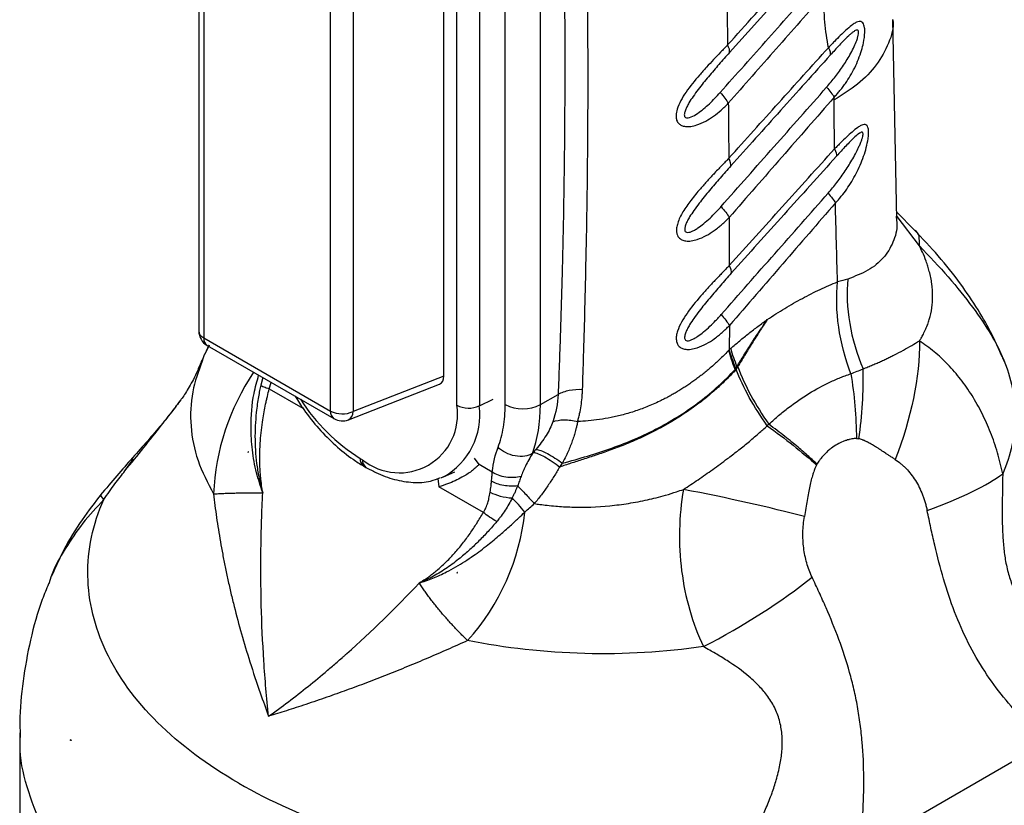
# Model space of a CAD drawing. Header units: millimetres. Extents: x 13 to 546, y 13 to 419.
# Tile 14 of 21: x 454 to 513, y 231 to 278. Entities that reach past the tile are written whole.
import ezdxf

# ---------------------------------------------------------------- set-up
doc = ezdxf.new("R2010")
doc.units = ezdxf.units.MM
doc.header["$LTSCALE"] = 2

msp = doc.modelspace()

# ---------------------------------------------------------------- linework, layer by layer
for p, q in [((464.529, 313.894), (464.529, 259.376)), ((464.822, 313.486), (464.822, 258.968)), ((480.015, 254.918), (480.015, 313.056)), ((481.365, 313.022), (481.365, 254.884)), ((479.235, 256.672), (479.235, 312.203)), ((482.912, 254.96), (482.912, 310.889)), ((485.033, 254.96), (485.033, 310.889)), ((472.435, 254.572), (472.435, 309.091)), ((473.785, 309.057), (473.785, 254.538)), ((502.962, 283.42), (496.378, 276.082)), ((506.421, 266.085), (506.173, 278.064)), ((502.657, 273.239), (502.655, 273.397)), ((507.486, 265.417), (506.413, 266.498)), ((506.373, 266.259), (506.384, 266.163)), ((506.396, 266.166), (506.419, 266.15)), ((507.775, 264.481), (506.443, 266.236)), ((496.369, 259.707), (496.367, 258.254)), ((464.822, 258.968), (472.435, 254.572)), ((465.156, 258.516), (464.89, 257.977)), ((465.135, 258.519), (464.899, 257.988)), ((465.029, 258.51), (472.643, 254.114)), ((496.45, 258.327), (496.367, 258.254)), ((464.788, 257.768), (464.726, 257.565)), ((464.689, 257.578), (464.678, 257.551)), ((496.722, 257.073), (496.76, 257.134)), ((468.365, 256.584), (468.243, 256.123)), ((479.235, 256.672), (473.785, 254.538)), ((468.757, 255.907), (468.867, 256.294)), ((468.757, 255.907), (470.779, 254.74)), ((473.507, 254.049), (478.984, 256.193)), ((481.365, 254.884), (482.201, 255.289)), ((485.033, 254.96), (486.092, 255.572)), ((467.501, 252.121), (467.484, 252.088)), ((467.501, 252.121), (467.502, 252.131)), ((467.511, 252.117), (467.501, 252.121)), ((474.215, 251.732), (474.356, 251.651)), ((481.345, 251.366), (481.073, 251.74)), ((460.098, 250.98), (460.579, 251.651)), ((460.579, 251.651), (460.61, 251.695)), ((474.422, 251.275), (474.563, 251.193)), ((482.145, 250.904), (481.345, 251.366)), ((486.186, 251.212), (486.349, 251.434)), ((479.214, 250.619), (479.888, 250.917)), ((478.868, 250.52), (478.938, 250.029)), ((481.605, 248.49), (478.938, 250.029)), ((455.679, 244.67), (455.523, 244.196)), ((480.038, 244.886), (480.039, 244.883)), ((480.039, 244.883), (480.055, 244.884)), ((480.039, 244.883), (480.041, 244.839)), ((453.781, 235.26), (453.781, 226.257)), ((456.855, 234.842), (456.838, 234.835)), ((456.838, 234.795), (456.838, 234.835)), ((456.838, 234.835), (456.879, 234.799)), ((504.19, 228.247), (515.383, 234.709))]:
    msp.add_line(p, q)
at = {"flags": 128}
msp.add_lwpolyline([(479.214, 250.619), (479.092, 250.568), (479.077, 250.562)], dxfattribs=at)
for centre, radius, start, end in [((465.529, 259.376), 1, 180, 240.00269), ((465.024, 259.422), 0.497, 185.33049, 245.98965), ((465.303, 258.909), 0.484, 173.09891, 235.58891), ((488.781, 247.757), 26, 156.84209, 157.84495), ((488.781, 247.757), 26, 22.12649, 22.76213), ((479.581, 248.979), 14.181, 146.04413, 177.49623), ((480.173, 261.337), 11.302, 212.44128, 238.18712), ((476.565, 254.359), 3.495, 230.79671, 9.21404), ((477.1, 254.36), 4.297, 299.46311, 7.01691), ((480.725, 256.301), 1.554, 242.80519, 294.30715), ((483.973, 257.007), 2.306, 242.60996, 297.3903), ((472.93, 254.52), 0.498, 174.01441, 234.67341), ((473.146, 255.954), 1.554, 242.80519, 294.30715), ((473.143, 254.98), 1, 240.00269, 291.38039), ((473.27, 254.508), 0.516, 297.344, 3.37352), ((474.696, 251.674), 0.484, 173.09739, 235.60445), ((474.851, 251.599), 0.498, 174.01822, 234.63253), ((470.52, 249.945), 13.654, 317.94164, 353.9733), ((469.643, 242.22), 14.764, 209.98473, 210.17619)]:
    msp.add_arc(centre, radius, start, end)
msp.add_ellipse((478.525, 257.088), major_axis=(-0.504, 0.873), ratio=0.573012, start_param=3.054976, end_param=3.923257)
for points, knots in [([(487.56, 255.853), (487.582, 256.526), (487.63, 258.032), (487.701, 260.522), (487.772, 263.479), (487.836, 266.899), (487.892, 271.779), (487.895, 277.921), (487.792, 285.158), (487.583, 292.301), (487.304, 298.594), (487.007, 303.777), (486.747, 307.651), (486.519, 310.733), (486.377, 312.521), (486.316, 313.287)], [0, 0, 0, 0, 0.03395, 0.075925, 0.125925, 0.18395, 0.25, 0.375358, 0.5, 0.625858, 0.75, 0.83338, 0.90284, 0.95838, 1, 1, 1, 1]), ([(485.033, 310.889), (485.124, 309.78), (485.214, 308.669), (485.381, 306.441), (485.46, 305.324), (485.686, 301.965), (485.819, 299.714), (486.165, 292.927), (486.325, 288.357), (486.501, 279.129), (486.516, 274.471), (486.435, 267.426), (486.39, 265.068), (486.297, 261.517), (486.262, 260.331), (486.184, 257.955), (486.139, 256.764), (486.092, 255.572)], [0, 0, 0, 0, 0.0625, 0.0625, 0.125, 0.125, 0.25, 0.25, 0.5, 0.5, 0.75, 0.75, 0.875, 0.875, 0.9375, 0.9375, 1, 1, 1, 1]), ([(496.264, 276.539), (497.361, 277.759), (499.554, 280.199), (501.748, 282.64), (502.846, 283.861)], [0, 0, 0, 0, 0.5, 1, 1, 1, 1]), ([(495.824, 273.689), (496.787, 274.773), (498.714, 276.943), (500.641, 279.112), (501.605, 280.196)], [0, 0, 0, 0, 0.499961, 1, 1, 1, 1]), ([(502.061, 279.571), (501.102, 278.483), (499.182, 276.307), (497.265, 274.128), (496.306, 273.038)], [0, 0, 0, 0, 0.5, 1, 1, 1, 1]), ([(502.309, 276.37), (502.269, 276.624), (502.189, 277.132), (502.095, 277.912), (502.051, 278.586), (502.046, 279.073), (502.052, 279.356), (502.058, 279.499), (502.061, 279.571)], [0, 0, 0, 0, 0.250014, 0.500017, 0.749989, 0.874992, 0.937495, 1, 1, 1, 1]), ([(502.655, 273.397), (502.715, 273.463), (502.835, 273.596), (503.001, 273.789), (503.168, 273.999), (503.486, 274.437), (503.822, 275.003), (504.125, 275.682), (504.301, 276.185), (504.438, 276.729), (504.504, 277.203), (504.492, 277.554), (504.449, 277.752), (504.378, 277.887), (504.275, 277.95), (504.15, 277.956), (504.029, 277.914), (503.876, 277.835), (503.666, 277.688), (503.368, 277.431), (503.025, 277.105), (502.733, 276.812), (502.492, 276.562), (502.37, 276.434), (502.309, 276.37)], [0, 0, 0, 0, 0.031422, 0.062511, 0.089236, 0.125027, 0.24991, 0.312613, 0.374919, 0.426952, 0.499896, 0.53645, 0.562404, 0.593774, 0.624906, 0.652927, 0.687411, 0.705396, 0.750013, 0.814516, 0.875014, 0.937492, 0.96856, 1, 1, 1, 1]), ([(506.17, 278.055), (506.171, 278.049), (506.258, 277.581), (505.968, 276.647), (505.276, 275.347), (504.155, 274.185), (503.146, 273.548), (502.657, 273.239)], [0, 0, 0, 0, 0.003409, 0.265234, 0.521617, 0.767765, 1, 1, 1, 1]), ([(502.207, 274.004), (502.297, 274.108), (502.477, 274.315), (502.82, 274.746), (503.225, 275.31), (503.6, 275.921), (503.858, 276.427), (504.001, 276.763), (504.085, 277.019), (504.122, 277.188), (504.129, 277.305), (504.115, 277.38), (504.081, 277.425), (504.016, 277.439), (503.912, 277.4), (503.785, 277.313), (503.647, 277.2), (503.475, 277.042), (503.248, 276.817), (502.978, 276.533), (502.7, 276.233), (502.518, 276.031), (502.427, 275.93)], [0, 0, 0, 0, 0.062477, 0.12495, 0.24987, 0.374873, 0.443232, 0.499888, 0.534211, 0.56237, 0.578814, 0.59374, 0.608742, 0.625085, 0.652527, 0.687529, 0.716549, 0.750108, 0.808782, 0.875053, 0.937529, 1, 1, 1, 1]), ([(496.264, 276.539), (496.195, 276.467), (496.056, 276.324), (495.775, 276.035), (495.421, 275.662), (494.996, 275.204), (494.426, 274.565), (493.761, 273.751), (493.27, 272.91), (493.16, 272.378), (493.172, 272.113), (493.241, 271.908), (493.403, 271.75), (493.616, 271.655), (493.841, 271.634), (494.111, 271.654), (494.475, 271.744), (494.938, 271.951), (495.429, 272.26), (495.806, 272.559), (496.097, 272.827), (496.236, 272.968), (496.306, 273.038)], [0, 0, 0, 0, 0.031266, 0.062528, 0.125045, 0.187532, 0.250206, 0.379954, 0.499602, 0.542216, 0.562136, 0.596205, 0.624682, 0.652869, 0.687215, 0.707585, 0.749889, 0.815193, 0.874942, 0.93747, 0.968736, 1, 1, 1, 1]), ([(496.378, 276.082), (496.273, 275.965), (496.063, 275.73), (495.641, 275.251), (495.115, 274.639), (494.592, 273.996), (494.203, 273.468), (493.975, 273.121), (493.822, 272.847), (493.737, 272.662), (493.689, 272.519), (493.665, 272.405), (493.663, 272.299), (493.702, 272.206), (493.79, 272.161), (493.92, 272.164), (494.149, 272.239), (494.591, 272.5), (495.063, 272.902), (495.508, 273.339), (495.719, 273.572), (495.824, 273.689)], [0, 0, 0, 0, 0.062505, 0.125007, 0.249989, 0.37502, 0.44215, 0.500052, 0.533756, 0.562569, 0.579296, 0.593915, 0.610569, 0.625117, 0.64291, 0.660891, 0.687674, 0.750086, 0.874997, 0.937499, 1, 1, 1, 1]), ([(496.336, 269.737), (497.334, 270.847), (499.325, 273.057), (501.316, 275.269), (502.309, 276.37)], [0, 0, 0, 0, 0.501665, 1, 1, 1, 1]), ([(502.427, 275.93), (501.431, 274.821), (499.438, 272.603), (497.447, 270.385), (496.451, 269.276)], [0, 0, 0, 0, 0.500093, 1, 1, 1, 1]), ([(495.824, 273.689), (495.928, 273.573), (496.022, 273.458), (496.186, 273.238), (496.254, 273.133), (496.306, 273.038)], [0, 0, 0, 0, 0.5, 0.5, 1, 1, 1, 1]), ([(495.869, 266.838), (496.924, 268.032), (499.037, 270.421), (501.15, 272.809), (502.207, 274.004)], [0, 0, 0, 0, 0.499799, 1, 1, 1, 1]), ([(502.655, 273.397), (501.608, 272.2), (499.508, 269.798), (497.41, 267.394), (496.357, 266.188)], [0, 0, 0, 0, 0.498302, 1, 1, 1, 1]), ([(502.681, 270.302), (502.676, 270.791), (502.665, 271.769), (502.659, 272.749), (502.657, 273.239)], [0, 0, 0, 0, 0.5, 1, 1, 1, 1]), ([(502.295, 267.647), (502.386, 267.752), (502.568, 267.963), (502.916, 268.404), (503.328, 268.977), (503.711, 269.592), (503.987, 270.098), (504.148, 270.429), (504.258, 270.686), (504.328, 270.875), (504.374, 271.031), (504.399, 271.162), (504.395, 271.245), (504.373, 271.286), (504.34, 271.307), (504.275, 271.302), (504.126, 271.218), (503.815, 270.951), (503.448, 270.571), (503.079, 270.174), (502.894, 269.969), (502.801, 269.866)], [0, 0, 0, 0, 0.062498, 0.124994, 0.249967, 0.374927, 0.442039, 0.499935, 0.533597, 0.562447, 0.587448, 0.606252, 0.625075, 0.633875, 0.642991, 0.660949, 0.687756, 0.750132, 0.875012, 0.937505, 1, 1, 1, 1]), ([(502.735, 267.056), (502.795, 267.121), (502.915, 267.252), (503.145, 267.522), (503.416, 267.881), (503.712, 268.336), (504.074, 268.982), (504.443, 269.83), (504.669, 270.659), (504.727, 271.167), (504.728, 271.36), (504.712, 271.498), (504.684, 271.62), (504.621, 271.72), (504.514, 271.773), (504.393, 271.757), (504.244, 271.695), (504.033, 271.563), (503.744, 271.328), (503.399, 271.013), (503.106, 270.732), (502.866, 270.486), (502.743, 270.363), (502.681, 270.302)], [0, 0, 0, 0, 0.031267, 0.062529, 0.125051, 0.188216, 0.250109, 0.3782, 0.4997, 0.530965, 0.562248, 0.576057, 0.593615, 0.624853, 0.65293, 0.687385, 0.710935, 0.749914, 0.815442, 0.874965, 0.937471, 0.968736, 1, 1, 1, 1]), ([(496.367, 263.303), (497.426, 264.478), (499.53, 266.811), (501.635, 269.143), (502.681, 270.302)], [0, 0, 0, 0, 0.5032741, 1, 1, 1, 1]), ([(496.336, 269.737), (496.266, 269.664), (496.126, 269.517), (495.923, 269.311), (495.709, 269.09), (495.423, 268.788), (495.053, 268.391), (494.57, 267.85), (494.06, 267.236), (493.575, 266.548), (493.293, 265.979), (493.202, 265.592), (493.191, 265.412), (493.204, 265.264), (493.237, 265.123), (493.323, 264.987), (493.449, 264.875), (493.639, 264.787), (493.867, 264.764), (494.141, 264.783), (494.509, 264.874), (494.977, 265.085), (495.398, 265.351), (495.707, 265.584), (495.933, 265.776), (496.146, 265.973), (496.287, 266.116), (496.357, 266.188)], [0, 0, 0, 0, 0.031555, 0.062498, 0.088953, 0.124999, 0.18765, 0.249978, 0.338662, 0.421781, 0.499673, 0.532041, 0.553029, 0.562247, 0.586031, 0.60702, 0.624912, 0.652999, 0.687406, 0.707967, 0.750049, 0.815173, 0.875019, 0.909373, 0.937509, 0.968522, 1, 1, 1, 1]), ([(502.801, 269.866), (501.75, 268.697), (499.644, 266.355), (497.538, 264.012), (496.483, 262.838)], [0, 0, 0, 0, 0.498843, 1, 1, 1, 1]), ([(496.451, 269.276), (496.344, 269.157), (496.132, 268.919), (495.704, 268.434), (495.171, 267.814), (494.641, 267.162), (494.247, 266.628), (494.015, 266.276), (493.859, 265.999), (493.771, 265.811), (493.721, 265.666), (493.693, 265.55), (493.688, 265.441), (493.722, 265.344), (493.808, 265.288), (493.94, 265.291), (494.101, 265.341), (494.288, 265.433), (494.536, 265.588), (494.85, 265.827), (495.202, 266.14), (495.492, 266.428), (495.709, 266.659), (495.816, 266.778), (495.869, 266.838)], [0, 0, 0, 0, 0.062509, 0.125016, 0.250011, 0.374992, 0.442184, 0.500028, 0.533746, 0.562547, 0.579251, 0.593831, 0.610584, 0.625056, 0.641939, 0.661905, 0.687446, 0.715957, 0.74996, 0.807597, 0.874989, 0.937492, 0.968746, 1, 1, 1, 1]), ([(495.874, 260.357), (496.946, 261.574), (499.086, 264.005), (501.227, 266.435), (502.295, 267.647)], [0, 0, 0, 0, 0.501072, 1, 1, 1, 1]), ([(495.869, 266.838), (495.973, 266.723), (496.069, 266.607), (496.235, 266.387), (496.304, 266.282), (496.357, 266.188)], [0, 0, 0, 0, 0.5, 0.5, 1, 1, 1, 1]), ([(502.735, 267.056), (501.682, 265.84), (499.558, 263.391), (497.437, 260.941), (496.369, 259.707)], [0, 0, 0, 0, 0.496322, 1, 1, 1, 1]), ([(502.864, 262.324), (502.839, 263.111), (502.789, 264.686), (502.753, 266.266), (502.735, 267.056)], [0, 0, 0, 0, 0.5, 1, 1, 1, 1]), ([(506.384, 266.163), (506.398, 266.051), (506.468, 265.512), (506.23, 264.681), (505.658, 263.728), (504.741, 262.974), (503.897, 262.653), (503.473, 262.492)], [0, 0, 0, 0, 0.0606981, 0.2935397, 0.527304, 0.7626687, 1, 1, 1, 1]), ([(512.738, 257.819), (512.546, 258.263), (512.125, 259.241), (511.281, 260.703), (510.213, 262.283), (508.939, 263.887), (507.947, 264.931), (507.452, 265.451)], [0, 0, 0, 0, 0.15534, 0.341356, 0.546413, 0.773904, 1, 1, 1, 1]), ([(507.775, 264.481), (507.784, 264.89), (507.793, 265.306), (507.485, 265.411), (507.48, 265.413)], [0, 0, 0, 0, 0.9835577, 1, 1, 1, 1]), ([(507.775, 258.784), (507.809, 258.84), (507.892, 258.974), (508.025, 259.21), (508.157, 259.484), (508.275, 259.777), (508.414, 260.192), (508.535, 260.753), (508.585, 261.467), (508.535, 262.201), (508.415, 262.802), (508.283, 263.258), (508.152, 263.644), (507.986, 264.053), (507.835, 264.359), (507.775, 264.481)], [0, 0, 0, 0, 0.034146, 0.081762, 0.14286, 0.195124, 0.250013, 0.376432, 0.500011, 0.624718, 0.750008, 0.800037, 0.850008, 0.940048, 1, 1, 1, 1]), ([(507.775, 264.481), (509, 263.238), (510.09, 261.98), (511.818, 259.648), (512.455, 258.574), (512.811, 257.683)], [0, 0, 0, 0, 0.5, 0.5, 1, 1, 1, 1]), ([(496.367, 263.303), (496.296, 263.229), (496.155, 263.082), (495.95, 262.874), (495.734, 262.652), (495.445, 262.347), (495.072, 261.947), (494.493, 261.299), (493.815, 260.468), (493.324, 259.64), (493.184, 259.09), (493.176, 258.845), (493.222, 258.65), (493.299, 258.506), (493.427, 258.382), (493.623, 258.289), (493.853, 258.264), (494.131, 258.282), (494.503, 258.374), (494.977, 258.589), (495.402, 258.859), (495.713, 259.095), (495.942, 259.289), (496.156, 259.489), (496.298, 259.634), (496.369, 259.707)], [0, 0, 0, 0, 0.031589, 0.06253, 0.088985, 0.125061, 0.187593, 0.250102, 0.378477, 0.499662, 0.531122, 0.562116, 0.583776, 0.604668, 0.624723, 0.65276, 0.687246, 0.707406, 0.749924, 0.814973, 0.874957, 0.909277, 0.937478, 0.968497, 1, 1, 1, 1]), ([(496.483, 262.838), (496.375, 262.717), (496.159, 262.476), (495.727, 261.986), (495.291, 261.479), (494.867, 260.963), (494.548, 260.558), (494.251, 260.157), (494.016, 259.8), (493.857, 259.52), (493.767, 259.33), (493.713, 259.183), (493.684, 259.065), (493.675, 258.953), (493.704, 258.85), (493.787, 258.787), (493.922, 258.787), (494.084, 258.837), (494.275, 258.93), (494.525, 259.087), (494.844, 259.33), (495.2, 259.648), (495.493, 259.941), (495.713, 260.176), (495.82, 260.296), (495.874, 260.357)], [0, 0, 0, 0, 0.062514, 0.125011, 0.250016, 0.314545, 0.37503, 0.442142, 0.50006, 0.533728, 0.562577, 0.57926, 0.593857, 0.610715, 0.625089, 0.642001, 0.661859, 0.687457, 0.715904, 0.749969, 0.807549, 0.874993, 0.937494, 0.968747, 1, 1, 1, 1]), ([(503.473, 262.492), (503.396, 261.661), (503.433, 260.752), (503.746, 258.909), (504.022, 257.976), (504.391, 257.101)], [0, 0, 0, 0, 0.5, 0.5, 1, 1, 1, 1]), ([(498.639, 260.056), (498.815, 260.172), (499.166, 260.405), (499.871, 260.841), (500.753, 261.346), (501.635, 261.791), (502.339, 262.11), (502.689, 262.252), (502.864, 262.324)], [0, 0, 0, 0, 0.125, 0.25, 0.5, 0.75, 0.875, 1, 1, 1, 1]), ([(503.661, 256.814), (503.32, 257.711), (503.068, 258.667), (502.795, 260.553), (502.775, 261.481), (502.864, 262.324)], [0, 0, 0, 0, 0.5, 0.5, 1, 1, 1, 1]), ([(495.874, 260.357), (495.979, 260.242), (496.076, 260.126), (496.244, 259.906), (496.315, 259.801), (496.369, 259.707)], [0, 0, 0, 0, 0.5, 0.5, 1, 1, 1, 1]), ([(496.45, 258.327), (496.54, 258.405), (496.72, 258.56), (497.082, 258.864), (497.536, 259.233), (497.995, 259.584), (498.363, 259.856), (498.547, 259.989), (498.639, 260.056)], [0, 0, 0, 0, 0.125, 0.25, 0.5, 0.75, 0.875, 1, 1, 1, 1]), ([(496.822, 257.235), (496.962, 257.463), (497.255, 257.937), (497.702, 258.646), (498.075, 259.215), (498.384, 259.683), (498.542, 259.914), (498.639, 260.056)], [0, 0, 0, 0, 0.239471, 0.5, 0.75, 0.847296, 1, 1, 1, 1]), ([(498.639, 260.056), (498.559, 259.934), (498.405, 259.701), (498.103, 259.232), (497.728, 258.642), (497.292, 257.932), (497.008, 257.456), (496.872, 257.227)], [0, 0, 0, 0, 0.130803, 0.25, 0.5, 0.759053, 1, 1, 1, 1]), ([(496.337, 258.222), (496.256, 258.137), (496.095, 257.969), (495.847, 257.725), (495.599, 257.492), (495.351, 257.268), (495.102, 257.055), (494.854, 256.851), (494.608, 256.657), (494.362, 256.473), (494.119, 256.298), (493.878, 256.132), (493.64, 255.975), (493.405, 255.826), (493.173, 255.687), (492.945, 255.555), (492.721, 255.432), (492.501, 255.317), (492.102, 255.117), (491.522, 254.857), (490.757, 254.571), (490.01, 254.344), (489.283, 254.174), (488.584, 254.056), (487.915, 253.978), (487.48, 253.954), (487.268, 253.943)], [0, 0, 0, 0, 0.035591, 0.070418, 0.104477, 0.137762, 0.17027, 0.201998, 0.232946, 0.263117, 0.292514, 0.321139, 0.348994, 0.376081, 0.402403, 0.427961, 0.452755, 0.476786, 0.500057, 0.582059, 0.66046, 0.735291, 0.806619, 0.874517, 0.938965, 1, 1, 1, 1]), ([(504.391, 257.101), (504.489, 257.14), (504.683, 257.218), (504.965, 257.335), (505.239, 257.453), (505.503, 257.571), (505.76, 257.689), (506.007, 257.808), (506.366, 257.985), (506.81, 258.219), (507.317, 258.508), (507.624, 258.693), (507.775, 258.784)], [0, 0, 0, 0, 0.072809, 0.145112, 0.216937, 0.288311, 0.359262, 0.429819, 0.500013, 0.673574, 0.840127, 1, 1, 1, 1]), ([(512.774, 250.808), (512.726, 251.021), (512.63, 251.446), (512.465, 252.075), (512.268, 252.687), (511.974, 253.486), (511.548, 254.441), (510.946, 255.511), (510.26, 256.492), (509.627, 257.233), (509.087, 257.767), (508.52, 258.252), (508.073, 258.571), (507.775, 258.784)], [0, 0, 0, 0, 0.0625, 0.125, 0.1875, 0.25, 0.375, 0.5, 0.625, 0.75, 0.8125, 0.875, 1, 1, 1, 1]), ([(512.811, 257.683), (513.287, 256.559), (513.526, 255.402), (513.514, 253.087), (513.263, 251.931), (512.774, 250.808)], [0, 0, 0, 0, 0.5, 0.5, 1, 1, 1, 1]), ([(464.678, 257.551), (464.583, 257.312), (464.329, 256.673), (463.9, 255.914), (463.571, 255.402), (463.439, 255.226), (463.42, 255.2)], [0, 0, 0, 0, 0.221789, 0.594743, 0.939149, 1, 1, 1, 1]), ([(464.726, 257.565), (464.508, 256.955), (464.049, 255.667), (463.993, 253.655), (464.375, 251.586), (465.067, 250.261), (465.414, 249.598)], [0, 0, 0, 0, 0.230898, 0.487265, 0.743632, 1, 1, 1, 1]), ([(496.775, 257.064), (496.691, 256.974), (496.523, 256.794), (496.262, 256.53), (495.993, 256.269), (495.717, 256.012), (495.433, 255.76), (495.141, 255.512), (494.842, 255.27), (494.536, 255.033), (493.965, 254.612), (493.125, 254.055), (492.045, 253.446), (491.037, 252.954), (490.107, 252.555), (489.22, 252.216), (488.383, 251.927), (487.599, 251.672), (486.87, 251.441), (486.408, 251.286), (486.186, 251.212)], [0, 0, 0, 0, 0.03151, 0.063087, 0.094727, 0.126425, 0.15818, 0.189988, 0.22185, 0.253763, 0.285729, 0.396867, 0.499956, 0.58611, 0.66716, 0.743211, 0.814387, 0.880816, 0.942634, 1, 1, 1, 1]), ([(486.349, 251.434), (486.856, 251.58), (487.359, 251.723), (488.352, 252.023), (488.842, 252.18), (490.288, 252.692), (491.224, 253.098), (492.994, 254.03), (493.831, 254.561), (495.379, 255.741), (496.089, 256.385), (496.722, 257.073)], [0, 0, 0, 0, 0.125, 0.125, 0.25, 0.25, 0.5, 0.5, 0.75, 0.75, 1, 1, 1, 1]), ([(496.872, 257.227), (496.864, 257.213), (496.847, 257.186), (496.815, 257.132), (496.791, 257.091), (496.775, 257.064)], [0, 0, 0, 0, 0.25, 0.5, 1, 1, 1, 1]), ([(498.64, 253.689), (498.246, 254.247), (497.883, 254.822), (497.252, 255.962), (496.985, 256.527), (496.775, 257.064)], [0, 0, 0, 0, 0.5, 0.5, 1, 1, 1, 1]), ([(496.872, 257.227), (497.08, 256.671), (497.348, 256.09), (497.98, 254.924), (498.343, 254.341), (498.734, 253.78)], [0, 0, 0, 0, 0.5, 0.5, 1, 1, 1, 1]), ([(503.661, 256.814), (503.786, 256.862), (504.035, 256.957), (504.273, 257.054), (504.391, 257.101)], [0, 0, 0, 0, 0.502382, 1, 1, 1, 1]), ([(468.368, 249.669), (468.234, 250.065), (467.953, 250.895), (467.718, 252.218), (467.637, 253.814), (467.737, 255.338), (468.02, 256.36), (468.121, 256.725)], [0, 0, 0, 0, 0.178101, 0.373567, 0.56271, 0.843963, 1, 1, 1, 1]), ([(498.734, 253.78), (498.841, 253.875), (499.037, 254.05), (499.332, 254.306), (499.622, 254.544), (500.223, 255.015), (501.142, 255.649), (502.083, 256.162), (502.714, 256.45), (503.021, 256.579), (503.337, 256.699), (503.547, 256.773), (503.661, 256.814)], [0, 0, 0, 0, 0.0675875, 0.1250098, 0.18747, 0.2500215, 0.5000444, 0.7499776, 0.8130968, 0.8749898, 0.9320756, 1, 1, 1, 1]), ([(468.243, 256.123), (468.221, 256.017), (468.173, 255.786), (468.105, 255.409), (468.037, 254.971), (467.965, 254.389), (467.909, 253.676), (467.894, 252.851), (467.93, 252.032), (468.005, 251.356), (468.091, 250.83), (468.179, 250.384), (468.273, 250), (468.346, 249.746), (468.368, 249.669)], [0, 0, 0, 0, 0.048993, 0.107003, 0.174012, 0.249994, 0.373673, 0.49999, 0.627057, 0.749986, 0.814468, 0.875006, 0.962056, 1, 1, 1, 1]), ([(468.368, 249.669), (468.358, 249.728), (468.318, 249.956), (468.249, 250.469), (468.19, 251.216), (468.183, 252.031), (468.218, 252.768), (468.281, 253.425), (468.359, 254), (468.447, 254.52), (468.523, 254.908), (468.591, 255.217), (468.663, 255.524), (468.719, 255.754), (468.757, 255.907)], [0, 0, 0, 0, 0.029039, 0.112487, 0.249923, 0.38764, 0.50005, 0.600107, 0.700026, 0.775019, 0.850017, 0.887511, 0.925003, 1, 1, 1, 1]), ([(468.243, 256.123), (468.278, 256.097), (468.343, 256.064), (468.521, 255.99), (468.633, 255.949), (468.757, 255.907)], [0, 0, 0, 0, 0.5, 0.5, 1, 1, 1, 1]), ([(487.56, 255.853), (487.296, 255.864), (487.019, 255.846), (486.509, 255.748), (486.278, 255.668), (486.092, 255.572)], [0, 0, 0, 0, 0.5, 0.5, 1, 1, 1, 1]), ([(470.319, 255.456), (470.486, 255.186), (470.913, 254.496), (471.727, 253.498), (472.72, 252.49), (473.632, 251.758), (474.209, 251.405), (474.422, 251.275)], [0, 0, 0, 0, 0.151436, 0.387132, 0.623563, 0.861203, 1, 1, 1, 1]), ([(487.268, 253.943), (487.285, 254.008), (487.326, 254.164), (487.399, 254.479), (487.474, 254.89), (487.526, 255.304), (487.55, 255.625), (487.557, 255.786), (487.56, 255.853)], [0, 0, 0, 0, 0.103256, 0.25, 0.5, 0.75, 0.896142, 1, 1, 1, 1]), ([(460.098, 250.98), (460.475, 251.445), (461.217, 252.363), (462.131, 253.511), (462.806, 254.38), (463.184, 254.875), (463.369, 255.13), (463.419, 255.2)], [0, 0, 0, 0, 0.326787, 0.643972, 0.804264, 0.946776, 1, 1, 1, 1]), ([(463.456, 255.247), (463.275, 255.005), (462.907, 254.513), (461.92, 253.299), (461.047, 252.317), (460.457, 251.653)], [0, 0, 0, 0, 0.238272, 0.484829, 1, 1, 1, 1]), ([(482.49, 252.398), (482.63, 252.768), (482.735, 253.167), (482.877, 254.028), (482.912, 254.482), (482.912, 254.96)], [0, 0, 0, 0, 0.5, 0.5, 1, 1, 1, 1]), ([(485.772, 253.929), (485.68, 253.659), (485.54, 253.379), (485.193, 252.821), (484.988, 252.544), (484.762, 252.272)], [0, 0, 0, 0, 0.5, 0.5, 1, 1, 1, 1]), ([(485.772, 253.929), (485.958, 254), (486.195, 254.042), (486.717, 254.046), (487.001, 254.009), (487.268, 253.943)], [0, 0, 0, 0, 0.5, 0.5, 1, 1, 1, 1]), ([(487.268, 253.943), (487.251, 253.862), (487.218, 253.715), (487.17, 253.509), (487.11, 253.281), (487.029, 253.016), (486.919, 252.698), (486.795, 252.38), (486.677, 252.104), (486.527, 251.792), (486.422, 251.581), (486.349, 251.434)], [0, 0, 0, 0, 0.099663, 0.183033, 0.25, 0.373687, 0.500033, 0.627429, 0.750029, 0.826132, 1, 1, 1, 1]), ([(493.613, 249.866), (493.759, 249.963), (494.052, 250.158), (494.491, 250.454), (494.931, 250.758), (495.373, 251.07), (495.816, 251.389), (496.311, 251.757), (496.874, 252.186), (497.498, 252.684), (498.093, 253.193), (498.467, 253.532), (498.64, 253.689)], [0, 0, 0, 0, 0.080242, 0.161646, 0.244259, 0.328144, 0.413371, 0.500007, 0.618708, 0.750012, 0.883847, 1, 1, 1, 1]), ([(501.635, 251.387), (501.557, 251.459), (501.393, 251.611), (501.125, 251.852), (500.823, 252.117), (500.484, 252.407), (500.107, 252.719), (499.689, 253.054), (499.23, 253.411), (498.903, 253.654), (498.734, 253.78)], [0, 0, 0, 0, 0.089664, 0.189479, 0.299447, 0.419552, 0.549752, 0.689975, 0.84011, 1, 1, 1, 1]), ([(503.996, 252.923), (503.952, 252.921), (503.863, 252.916), (503.727, 252.897), (503.615, 252.875), (503.503, 252.847), (503.372, 252.808), (503.14, 252.723), (502.839, 252.576), (502.582, 252.411), (502.375, 252.252), (502.196, 252.098), (502.015, 251.913), (501.873, 251.742), (501.782, 251.62), (501.702, 251.502), (501.657, 251.424), (501.635, 251.387)], [0, 0, 0, 0, 0.048826, 0.099249, 0.151392, 0.173713, 0.225749, 0.299883, 0.439565, 0.580441, 0.614174, 0.704554, 0.816877, 0.867126, 0.917354, 0.960423, 1, 1, 1, 1]), ([(506.319, 251.665), (506.261, 251.702), (506.205, 251.739), (506.095, 251.811), (506.039, 251.848), (505.934, 251.918), (505.855, 251.97), (505.763, 252.031), (505.717, 252.061), (505.698, 252.074), (505.684, 252.083), (505.679, 252.086), (505.613, 252.13), (505.531, 252.184), (505.448, 252.238), (505.41, 252.263), (505.394, 252.273), (505.384, 252.28), (505.38, 252.282), (505.321, 252.32), (505.248, 252.367), (505.168, 252.417), (505.135, 252.437), (505.114, 252.45), (505.105, 252.456), (505.046, 252.492), (504.977, 252.533), (504.903, 252.577), (504.872, 252.595), (504.851, 252.606), (504.842, 252.611), (504.788, 252.642), (504.724, 252.676), (504.664, 252.707), (504.625, 252.727), (504.607, 252.736), (504.546, 252.765), (504.487, 252.792), (504.431, 252.815), (504.394, 252.83), (504.377, 252.836), (504.283, 252.871), (504.211, 252.893), (504.144, 252.908)], [0, 0, 0, 0, 0.0625, 0.0625, 0.125, 0.125, 0.1875, 0.21875, 0.234375, 0.242188, 0.242188, 0.25, 0.25, 0.3125, 0.34375, 0.359375, 0.367188, 0.367188, 0.375, 0.375, 0.4375, 0.46875, 0.484375, 0.484375, 0.5, 0.5, 0.5625, 0.59375, 0.609375, 0.609375, 0.625, 0.625, 0.6875, 0.71875, 0.71875, 0.75, 0.75, 0.8125, 0.84375, 0.84375, 0.875, 0.875, 1, 1, 1, 1]), ([(484.55, 252.021), (484.425, 251.949), (484.269, 251.892), (483.91, 251.838), (483.708, 251.841), (483.306, 251.915), (483.107, 251.985), (482.758, 252.169), (482.608, 252.281), (482.49, 252.398)], [0, 0, 0, 0, 0.25, 0.25, 0.5, 0.5, 0.75, 0.75, 1, 1, 1, 1]), ([(460.556, 251.764), (460.239, 251.409), (459.594, 250.686), (458.96, 249.924), (458.638, 249.536)], [0, 0, 0, 0, 0.491316, 1, 1, 1, 1]), ([(484.55, 252.021), (484.478, 251.897), (484.334, 251.648), (484.147, 251.294), (483.99, 250.961), (483.909, 250.752), (483.868, 250.647)], [0, 0, 0, 0, 0.283499, 0.571448, 0.786228, 1, 1, 1, 1]), ([(484.605, 252.085), (484.683, 252.076), (484.781, 252.05), (485.013, 251.961), (485.147, 251.897), (485.433, 251.739), (485.586, 251.644), (485.892, 251.437), (486.043, 251.325), (486.186, 251.212)], [0, 0, 0, 0, 0.25, 0.25, 0.5, 0.5, 0.75, 0.75, 1, 1, 1, 1]), ([(484.762, 252.272), (484.842, 252.263), (484.942, 252.239), (485.175, 252.154), (485.309, 252.093), (485.596, 251.941), (485.749, 251.851), (486.054, 251.652), (486.206, 251.544), (486.349, 251.434)], [0, 0, 0, 0, 0.25, 0.25, 0.5, 0.5, 0.75, 0.75, 1, 1, 1, 1]), ([(474.563, 251.193), (474.759, 251.086), (475.326, 250.777), (476.277, 250.429), (477.38, 250.257), (478.322, 250.297), (478.838, 250.5), (479.036, 250.577)], [0, 0, 0, 0, 0.129075, 0.372733, 0.615844, 0.853343, 1, 1, 1, 1]), ([(481.345, 251.366), (481.308, 251.328), (481.236, 251.255), (481.122, 251.148), (481.008, 251.05), (480.847, 250.923), (480.625, 250.77), (480.301, 250.576), (479.912, 250.383), (479.45, 250.193), (479.112, 250.085), (478.938, 250.029)], [0, 0, 0, 0, 0.068989, 0.133643, 0.193986, 0.250043, 0.373801, 0.500061, 0.658558, 0.825097, 1, 1, 1, 1]), ([(486.186, 251.212), (486.13, 251.118), (486.018, 250.93), (485.843, 250.649), (485.663, 250.369), (485.417, 249.998), (485.093, 249.54), (484.808, 249.191), (484.665, 249.015)], [0, 0, 0, 0, 0.124622, 0.249518, 0.374652, 0.499985, 0.749007, 1, 1, 1, 1]), ([(501.604, 251.33), (501.59, 251.303), (501.561, 251.249), (501.522, 251.163), (501.477, 251.057), (501.428, 250.927), (501.359, 250.718), (501.279, 250.43), (501.195, 250.056), (501.115, 249.646), (501.036, 249.202), (500.955, 248.728), (500.9, 248.403), (500.872, 248.235)], [0, 0, 0, 0, 0.029576, 0.060312, 0.092266, 0.140722, 0.192619, 0.302271, 0.421951, 0.552084, 0.692334, 0.841918, 1, 1, 1, 1]), ([(506.319, 251.665), (506.437, 251.588), (506.608, 251.462), (506.823, 251.273), (507.03, 251.069), (507.274, 250.786), (507.538, 250.407), (507.771, 249.994), (507.935, 249.626), (508.047, 249.321), (508.122, 249.087), (508.187, 248.846), (508.224, 248.681), (508.242, 248.597)], [0, 0, 0, 0, 0.125, 0.1875, 0.25, 0.375, 0.5, 0.625, 0.75, 0.8125, 0.875, 0.9375, 1, 1, 1, 1]), ([(458.829, 249.263), (459.054, 249.592), (459.278, 249.906), (459.708, 250.486), (459.915, 250.753), (460.098, 250.98)], [0, 0, 0, 0, 0.5, 0.5, 1, 1, 1, 1]), ([(482.095, 250.354), (482.1, 250.406), (482.109, 250.503), (482.12, 250.639), (482.133, 250.77), (482.141, 250.857), (482.145, 250.904)], [0, 0, 0, 0, 0.272087, 0.500001, 0.73032, 1, 1, 1, 1]), ([(483.868, 250.647), (483.738, 250.613), (483.591, 250.59), (483.282, 250.574), (483.119, 250.581), (482.802, 250.628), (482.648, 250.668), (482.371, 250.772), (482.248, 250.835), (482.145, 250.904)], [0, 0, 0, 0, 0.25, 0.25, 0.5, 0.5, 0.75, 0.75, 1, 1, 1, 1]), ([(483.868, 250.647), (483.851, 250.601), (483.817, 250.509), (483.766, 250.367), (483.715, 250.222), (483.679, 250.125), (483.661, 250.075)], [0, 0, 0, 0, 0.249054, 0.499992, 0.748963, 1, 1, 1, 1]), ([(512.774, 250.808), (512.772, 250.656), (512.767, 250.378), (512.756, 249.821), (512.741, 248.851), (512.74, 247.689), (512.81, 246.521), (512.92, 245.637), (513.105, 244.785), (513.389, 243.982), (513.771, 243.264), (514.218, 242.663), (514.726, 242.144), (515.24, 241.723), (515.792, 241.349), (516.341, 241.032), (516.816, 240.794), (517.185, 240.628), (517.371, 240.548), (517.464, 240.508)], [0, 0, 0, 0, 0.03431, 0.0625, 0.125, 0.25, 0.315414, 0.375, 0.438745, 0.500001, 0.559895, 0.625, 0.683663, 0.75, 0.808045, 0.875, 0.9375, 0.96875, 1, 1, 1, 1]), ([(482.015, 249.694), (482.025, 249.76), (482.045, 249.885), (482.066, 250.06), (482.083, 250.214), (482.091, 250.309), (482.095, 250.354)], [0, 0, 0, 0, 0.292722, 0.556951, 0.792704, 1, 1, 1, 1]), ([(483.661, 250.075), (483.536, 250.062), (483.399, 250.057), (483.116, 250.067), (482.97, 250.082), (482.687, 250.132), (482.55, 250.167), (482.301, 250.252), (482.19, 250.301), (482.095, 250.354)], [0, 0, 0, 0, 0.25, 0.25, 0.5, 0.5, 0.75, 0.75, 1, 1, 1, 1]), ([(483.661, 250.075), (483.635, 250.012), (483.584, 249.892), (483.506, 249.712), (483.425, 249.534), (483.366, 249.415), (483.336, 249.355)], [0, 0, 0, 0, 0.264028, 0.499995, 0.749997, 1, 1, 1, 1]), ([(483.661, 250.075), (483.817, 249.924), (483.992, 249.745), (484.34, 249.377), (484.511, 249.189), (484.665, 249.015)], [0, 0, 0, 0, 0.5, 0.5, 1, 1, 1, 1]), ([(458.686, 249.595), (458.291, 249.088), (457.464, 248.026), (456.443, 246.362), (455.93, 245.19), (455.699, 244.661)], [0, 0, 0, 0, 0.333784, 0.699221, 1, 1, 1, 1]), ([(458.829, 249.263), (458.724, 249.388), (458.599, 249.536), (458.663, 249.529), (458.673, 249.528)], [0, 0, 0, 0, 0.836729, 1, 1, 1, 1]), ([(465.414, 249.598), (465.461, 249.601), (465.555, 249.608), (465.706, 249.617), (465.861, 249.625), (466.021, 249.632), (466.184, 249.638), (466.35, 249.644), (466.518, 249.649), (466.688, 249.653), (466.859, 249.657), (467.031, 249.66), (467.202, 249.663), (467.373, 249.665), (467.544, 249.667), (467.712, 249.668), (467.879, 249.669), (468.044, 249.669), (468.206, 249.669), (468.314, 249.669), (468.368, 249.669)], [0, 0, 0, 0, 0.068299, 0.135098, 0.200399, 0.2642, 0.326502, 0.387305, 0.446609, 0.504413, 0.560718, 0.615524, 0.668831, 0.720639, 0.770947, 0.819756, 0.867066, 0.912877, 0.957188, 1, 1, 1, 1]), ([(465.414, 249.598), (465.441, 249.366), (465.497, 248.897), (465.594, 248.186), (465.703, 247.462), (465.826, 246.724), (465.962, 245.973), (466.112, 245.209), (466.277, 244.432), (466.457, 243.644), (466.72, 242.565), (467.089, 241.189), (467.607, 239.456), (468.156, 237.808), (468.552, 236.722), (468.722, 236.256)], [0, 0, 0, 0, 0.051245, 0.103587, 0.157017, 0.211528, 0.267112, 0.323759, 0.381462, 0.440211, 0.499999, 0.623252, 0.75, 0.892587, 1, 1, 1, 1]), ([(468.722, 236.256), (468.664, 236.808), (468.608, 237.361), (468.512, 238.47), (468.47, 239.025), (468.36, 240.695), (468.309, 241.812), (468.252, 244.052), (468.245, 245.174), (468.267, 246.859), (468.279, 247.421), (468.316, 248.545), (468.342, 249.107), (468.368, 249.669)], [0, 0, 0, 0, 0.125, 0.125, 0.25, 0.25, 0.5, 0.5, 0.75, 0.75, 0.875, 0.875, 1, 1, 1, 1]), ([(481.605, 248.49), (481.636, 248.541), (481.69, 248.633), (481.76, 248.777), (481.819, 248.92), (481.885, 249.107), (481.956, 249.367), (481.993, 249.575), (482.015, 249.694)], [0, 0, 0, 0, 0.138785, 0.249988, 0.372796, 0.500065, 0.712276, 1, 1, 1, 1]), ([(482.015, 249.694), (482.178, 249.612), (482.389, 249.533), (482.855, 249.412), (483.107, 249.371), (483.336, 249.355)], [0, 0, 0, 0, 0.5, 0.5, 1, 1, 1, 1]), ([(483.336, 249.355), (483.271, 249.231), (483.14, 248.982), (482.92, 248.62), (482.733, 248.342), (482.559, 248.119), (482.47, 248.01), (482.415, 247.941)], [0, 0, 0, 0, 0.25001, 0.500018, 0.749994, 0.844054, 1, 1, 1, 1]), ([(484.099, 248.511), (483.971, 248.663), (483.838, 248.815), (483.579, 249.102), (483.452, 249.236), (483.336, 249.355)], [0, 0, 0, 0, 0.5, 0.5, 1, 1, 1, 1]), ([(484.665, 249.015), (484.777, 249), (485.031, 248.964), (485.458, 248.91), (485.929, 248.864), (486.427, 248.829), (487.508, 248.781), (488.822, 248.827), (490.33, 249.021), (491.253, 249.197), (491.991, 249.372), (492.576, 249.53), (493.122, 249.698), (493.475, 249.819), (493.613, 249.866)], [0, 0, 0, 0, 0.037593, 0.085221, 0.142889, 0.194217, 0.250058, 0.499896, 0.623923, 0.749947, 0.809499, 0.874974, 0.951108, 1, 1, 1, 1]), ([(458.829, 249.263), (458.394, 248.796), (457.524, 247.862), (456.511, 246.313), (455.867, 245.247), (455.681, 244.679), (455.679, 244.67)], [0, 0, 0, 0, 0.332723, 0.664383, 0.995133, 1, 1, 1, 1]), ([(466.924, 232.238), (465.039, 233.326), (463.399, 234.556), (460.719, 237.217), (459.679, 238.648), (458.268, 241.616), (457.897, 243.153), (457.848, 246.231), (458.171, 247.772), (458.829, 249.263)], [0, 0, 0, 0, 0.25, 0.25, 0.5, 0.5, 0.75, 0.75, 1, 1, 1, 1]), ([(477.751, 244.252), (477.888, 244.295), (478.162, 244.381), (478.711, 244.588), (479.313, 244.864), (480.127, 245.307), (480.96, 245.842), (481.841, 246.503), (482.577, 247.113), (483.188, 247.656), (483.681, 248.114), (483.972, 248.39), (484.099, 248.511)], [0, 0, 0, 0, 0.062514, 0.125021, 0.250015, 0.337234, 0.499981, 0.637451, 0.755792, 0.855441, 0.936751, 1, 1, 1, 1]), ([(477.751, 244.252), (477.829, 244.299), (477.984, 244.394), (478.213, 244.548), (478.439, 244.71), (478.662, 244.882), (478.987, 245.15), (479.408, 245.536), (479.901, 246.058), (480.37, 246.623), (480.805, 247.213), (481.22, 247.837), (481.475, 248.269), (481.605, 248.49)], [0, 0, 0, 0, 0.050146, 0.100394, 0.150796, 0.201405, 0.252273, 0.376117, 0.502695, 0.625137, 0.751605, 0.873263, 1, 1, 1, 1]), ([(482.415, 247.941), (482.268, 248.021), (482.118, 248.112), (481.84, 248.3), (481.713, 248.397), (481.605, 248.49)], [0, 0, 0, 0, 0.5, 0.5, 1, 1, 1, 1]), ([(515.383, 234.709), (515.271, 234.812), (515.046, 235.016), (514.602, 235.438), (513.842, 236.201), (512.805, 237.373), (511.669, 238.928), (510.676, 240.643), (509.855, 242.508), (509.205, 244.485), (508.768, 246.184), (508.459, 247.56), (508.314, 248.252), (508.242, 248.597)], [0, 0, 0, 0, 0.031255, 0.062509, 0.125015, 0.250007, 0.374984, 0.499972, 0.624969, 0.749975, 0.874981, 0.93749, 1, 1, 1, 1]), ([(482.415, 247.941), (482.327, 247.841), (482.152, 247.64), (481.801, 247.246), (481.353, 246.779), (480.794, 246.244), (480.285, 245.805), (479.825, 245.447), (479.432, 245.165), (479.027, 244.902), (478.612, 244.66), (478.186, 244.44), (477.897, 244.315), (477.751, 244.252)], [0, 0, 0, 0, 0.062483, 0.124959, 0.249909, 0.370781, 0.499954, 0.58106, 0.662979, 0.74578, 0.829524, 0.914256, 1, 1, 1, 1]), ([(455.515, 244.199), (455.385, 243.89), (454.928, 242.8), (454.397, 240.845), (453.952, 238.382), (453.765, 236.503), (453.798, 235.458), (453.805, 235.235)], [0, 0, 0, 0, 0.1098198, 0.386707, 0.6589804, 0.9273757, 1, 1, 1, 1]), ([(468.722, 236.256), (469.515, 236.825), (470.697, 237.722), (472.061, 238.845), (472.739, 239.425), (473.077, 239.72), (473.246, 239.869), (473.318, 239.933), (473.366, 239.975), (473.391, 239.997), (474.895, 241.333), (476.34, 242.745), (477.751, 244.252)], [0, 0, 0, 0, 0.25, 0.375, 0.4375, 0.46875, 0.484375, 0.492188, 0.492188, 0.5, 0.5, 1, 1, 1, 1]), ([(480.658, 240.798), (480.583, 240.871), (480.433, 241.018), (480.212, 241.242), (479.994, 241.468), (479.78, 241.696), (479.57, 241.926), (479.364, 242.158), (479.163, 242.39), (478.967, 242.624), (478.775, 242.858), (478.59, 243.092), (478.41, 243.326), (478.236, 243.559), (478.068, 243.791), (477.905, 244.022), (477.802, 244.176), (477.751, 244.252)], [0, 0, 0, 0, 0.066896, 0.133903, 0.200989, 0.268121, 0.335264, 0.402384, 0.469449, 0.536424, 0.603276, 0.669972, 0.736479, 0.802767, 0.868803, 0.934557, 1, 1, 1, 1]), ([(504.19, 228.247), (504.209, 228.426), (504.247, 228.783), (504.317, 229.499), (504.408, 230.756), (504.463, 232.557), (504.387, 234.356), (504.233, 235.779), (504.068, 236.838), (503.855, 237.879), (503.506, 239.238), (502.961, 240.881), (502.313, 242.458), (501.761, 243.693), (501.475, 244.304), (501.332, 244.609)], [0, 0, 0, 0, 0.031253, 0.062502, 0.125003, 0.249981, 0.374943, 0.437449, 0.499977, 0.563048, 0.625019, 0.75001, 0.874997, 0.937498, 1, 1, 1, 1]), ([(480.658, 240.798), (480.459, 240.708), (480.061, 240.529), (479.464, 240.264), (478.865, 240.002), (478.263, 239.743), (477.658, 239.487), (477.05, 239.234), (476.44, 238.986), (475.827, 238.741), (475.212, 238.499), (474.4, 238.188), (473.401, 237.818), (472.186, 237.384), (470.98, 236.975), (469.814, 236.597), (469.075, 236.366), (468.722, 236.256)], [0, 0, 0, 0, 0.048396, 0.097127, 0.146201, 0.195625, 0.245407, 0.295558, 0.346084, 0.396994, 0.448297, 0.500003, 0.600461, 0.700005, 0.808271, 0.908348, 1, 1, 1, 1]), ([(494.809, 240.437), (492.487, 240.1), (490.08, 239.959), (485.296, 240.081), (482.919, 240.344), (480.658, 240.798)], [0, 0, 0, 0, 0.5, 0.5, 1, 1, 1, 1]), ([(497.851, 229.186), (497.915, 229.317), (498.044, 229.578), (498.297, 230.104), (498.602, 230.791), (498.922, 231.61), (499.203, 232.466), (499.412, 233.304), (499.544, 234.193), (499.559, 235.061), (499.427, 235.925), (499.136, 236.725), (498.709, 237.437), (498.172, 238.073), (497.37, 238.818), (496.467, 239.457), (495.659, 239.953), (495.181, 240.228), (494.94, 240.364), (494.809, 240.437)], [0, 0, 0, 0, 0.031246, 0.062489, 0.124974, 0.191863, 0.249946, 0.316534, 0.374931, 0.440185, 0.500202, 0.561611, 0.62513, 0.684844, 0.750107, 0.875029, 0.937514, 0.966051, 1, 1, 1, 1]), ([(464.032, 220.952), (463.037, 221.569), (461.047, 222.804), (458.599, 224.911), (456.598, 227.164), (455.097, 229.547), (454.162, 232.018), (453.745, 233.931), (453.82, 235.005), (453.836, 235.236)], [0, 0, 0, 0, 0.159361, 0.318722, 0.478083, 0.637444, 0.796805, 0.956166, 1, 1, 1, 1]), ([(466.924, 232.238), (468.81, 231.149), (470.94, 230.203), (475.549, 228.656), (478.028, 228.055), (483.17, 227.24), (485.833, 227.026), (491.165, 226.998), (493.834, 227.184), (496.417, 227.564)], [0, 0, 0, 0, 0.25, 0.25, 0.5, 0.5, 0.75, 0.75, 1, 1, 1, 1])]:
    msp.add_open_spline(points, degree=3, knots=knots)
for points in [[(496.208, 280.241), (496.218, 279.625), (496.238, 278.393), (496.255, 277.157), (496.264, 276.539)], [(496.378, 276.082), (496.404, 276.186), (496.364, 276.347), (496.264, 276.539)], [(502.309, 276.37), (502.403, 276.189), (502.444, 276.035), (502.427, 275.93)], [(502.207, 274.004), (502.398, 273.789), (502.555, 273.575), (502.655, 273.397)], [(496.306, 273.038), (496.312, 272.489), (496.323, 271.39), (496.331, 270.288), (496.336, 269.737)], [(502.681, 270.302), (502.773, 270.124), (502.815, 269.972), (502.801, 269.866)], [(496.451, 269.276), (496.476, 269.381), (496.436, 269.545), (496.336, 269.737)], [(502.295, 267.647), (502.482, 267.437), (502.636, 267.23), (502.735, 267.056)], [(496.357, 266.188), (496.359, 265.707), (496.363, 264.747), (496.366, 263.785), (496.367, 263.303)], [(496.483, 262.838), (496.508, 262.945), (496.467, 263.109), (496.367, 263.303)], [(503.473, 262.492), (503.278, 262.431), (503.075, 262.375), (502.864, 262.324)], [(496.367, 258.254), (496.357, 258.243), (496.347, 258.233), (496.337, 258.222)], [(496.722, 257.073), (496.56, 257.469), (496.431, 257.856), (496.337, 258.222)], [(496.76, 257.134), (496.596, 257.522), (496.464, 257.898), (496.367, 258.254)], [(496.45, 258.327), (496.542, 257.979), (496.667, 257.612), (496.822, 257.235)], [(507.775, 258.784), (507.798, 256.634), (507.28, 254.104), (506.319, 251.665)], [(496.722, 257.073), (496.74, 257.07), (496.757, 257.067), (496.775, 257.064)], [(496.76, 257.134), (496.78, 257.168), (496.801, 257.202), (496.822, 257.235)], [(496.822, 257.235), (496.839, 257.233), (496.855, 257.23), (496.872, 257.227)], [(504.144, 252.908), (504.351, 254.315), (504.435, 255.737), (504.391, 257.101)], [(503.661, 256.814), (503.871, 255.542), (503.984, 254.226), (503.996, 252.923)], [(486.092, 255.572), (486.067, 255.02), (485.956, 254.467), (485.772, 253.929)], [(484.55, 252.021), (484.869, 252.867), (485.033, 253.866), (485.033, 254.96)], [(498.64, 253.689), (498.672, 253.72), (498.703, 253.75), (498.734, 253.78)], [(498.64, 253.689), (499.721, 252.919), (500.726, 252.119), (501.604, 251.33)], [(503.996, 252.923), (504.04, 252.925), (504.09, 252.921), (504.144, 252.908)], [(482.145, 250.904), (482.187, 251.474), (482.326, 251.961), (482.49, 252.398)], [(467.484, 252.088), (467.49, 252.102), (467.496, 252.117), (467.502, 252.131)], [(467.484, 252.088), (467.493, 252.098), (467.502, 252.108), (467.511, 252.117)], [(467.502, 252.131), (467.505, 252.126), (467.508, 252.122), (467.511, 252.117)], [(484.605, 252.085), (484.587, 252.064), (484.568, 252.042), (484.55, 252.021)], [(484.762, 252.272), (484.71, 252.209), (484.658, 252.147), (484.605, 252.085)], [(501.635, 251.387), (501.624, 251.368), (501.614, 251.349), (501.604, 251.33)], [(508.242, 248.597), (510.264, 249.345), (511.875, 250.131), (512.774, 250.808)], [(493.613, 249.866), (493.476, 249.065), (493.32, 247.429), (493.446, 244.971), (493.933, 242.598), (494.482, 241.129), (494.809, 240.437)], [(500.872, 248.235), (498.829, 248.783), (496.249, 249.362), (493.613, 249.866)], [(484.099, 248.511), (484.289, 248.677), (484.478, 248.845), (484.665, 249.015)], [(501.332, 244.609), (501.205, 244.878), (500.993, 245.445), (500.808, 246.353), (500.759, 247.292), (500.818, 247.923), (500.872, 248.235)], [(480.055, 244.884), (480.049, 244.885), (480.044, 244.885), (480.038, 244.886)], [(480.041, 244.839), (480.04, 244.855), (480.039, 244.87), (480.038, 244.886)], [(480.041, 244.839), (480.045, 244.854), (480.05, 244.869), (480.055, 244.884)], [(494.809, 240.437), (497.225, 241.673), (499.543, 243.155), (501.332, 244.609)], [(456.879, 234.799), (456.866, 234.798), (456.852, 234.796), (456.838, 234.795)]]:
    msp.add_open_spline(points, degree=3)

doc.saveas('drawing.dxf')
